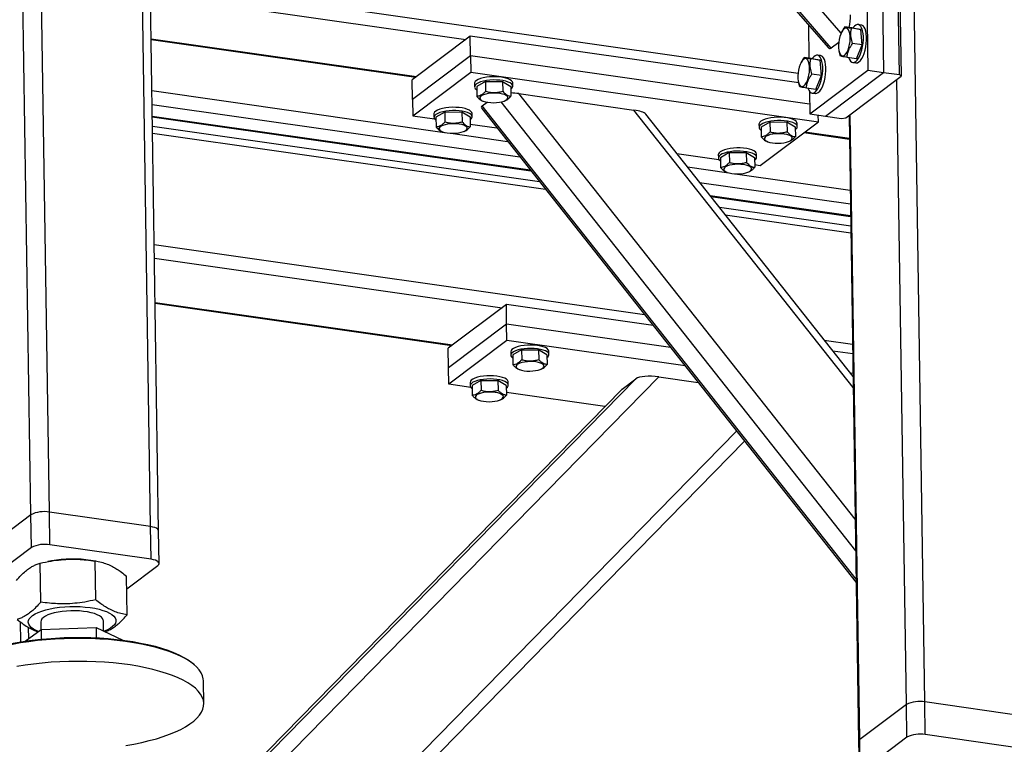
# Model space of a CAD drawing. Header units: millimetres. Extents: x 5 to 589, y 5 to 415.
# Tile 19 of 71: x 209 to 240, y 306 to 329. Entities that reach past the tile are written whole.
import ezdxf

# ---------------------------------------------------------------- set-up
doc = ezdxf.new("R2010")
doc.units = ezdxf.units.MM
doc.layers.add('TRAIT-FORT', color=4, linetype='Continuous', lineweight=25)

msp = doc.modelspace()

# ---------------------------------------------------------------- linework, layer by layer
at = {"layer": 'TRAIT-FORT', "color": 4, "linetype": 'Continuous', "lineweight": 25}
for p, q in [((209.1033, 313.1142), (208.4688, 354.4969)), ((209.6926, 313.1963), (209.0582, 354.579)), ((212.923, 312.736), (212.2885, 354.1187)), ((213.1818, 312.6032), (212.5473, 353.9859)), ((234.9815, 328.4907), (215.7939, 350.7346)), ((215.1671, 350.5189), (234.5665, 328.0295)), ((234.6646, 328.0155), (215.1801, 350.6037)), ((237.6572, 307.1363), (237.0227, 348.519)), ((235.6607, 338.8071), (235.8369, 327.3119)), ((236.1654, 338.7351), (236.3417, 327.2399)), ((236.8464, 327.168), (236.6702, 338.6632)), ((236.7247, 338.6139), (236.901, 327.1187)), ((212.9125, 330.1668), (233.6076, 327.2182)), ((212.9192, 329.7285), (222.9975, 328.2925)), ((233.9375, 328.7587), (233.9538, 327.6941)), ((235.4057, 328.6496), (235.1031, 328.6927)), ((235.6287, 328.7525), (235.5278, 328.7668)), ((223.1367, 328.3972), (221.2809, 327.0011)), ((223.1463, 327.7702), (223.1367, 328.3972)), ((233.6318, 326.9019), (223.1367, 328.3972)), ((235.0083, 328.5451), (234.9979, 328.5249)), ((235.6185, 328.6078), (235.3159, 328.6509)), ((235.4057, 328.6496), (235.6185, 328.6078)), ((235.6544, 328.12), (235.6185, 328.6078)), ((212.9409, 328.314), (221.42, 327.1059)), ((212.9413, 328.29), (221.3934, 327.0858)), ((234.9069, 328.1978), (234.6646, 328.0155)), ((235.6544, 328.12), (235.3518, 328.1631)), ((235.4775, 327.6741), (235.6544, 328.12)), ((223.1463, 327.7702), (221.2905, 326.3741)), ((233.9763, 326.2272), (223.1463, 327.7702)), ((223.1463, 327.7702), (223.1543, 327.2477)), ((234.3296, 327.7752), (234.2287, 327.7896)), ((234.9141, 327.9372), (234.9189, 327.9129)), ((234.9621, 327.759), (234.9219, 327.914)), ((233.7092, 327.5678), (233.6987, 327.5476)), ((234.1066, 327.6723), (233.8039, 327.7155)), ((234.3194, 327.6305), (234.0167, 327.6736)), ((234.1066, 327.6723), (234.3194, 327.6305)), ((234.3553, 327.1427), (234.3194, 327.6305)), ((235.4775, 327.6741), (235.1749, 327.7172)), ((235.3554, 327.5568), (235.4563, 327.5425)), ((221.2985, 325.8516), (223.1543, 327.2477)), ((223.1543, 327.2477), (234.2586, 325.6656)), ((233.9811, 325.9158), (235.8369, 327.3119)), ((234.3553, 327.1427), (234.0527, 327.1859)), ((234.1784, 326.6968), (234.3553, 327.1427)), ((234.4858, 325.8438), (236.3417, 327.2399)), ((235.1379, 325.7924), (236.901, 327.1187)), ((235.8369, 327.3119), (236.3417, 327.2399)), ((236.3417, 327.2399), (236.8464, 327.168)), ((236.901, 327.1187), (236.8464, 327.168)), ((221.2905, 326.3741), (221.2809, 327.0011)), ((223.2744, 326.8851), (223.276, 326.7806)), ((223.6228, 326.9483), (223.3419, 326.7858)), ((223.3419, 326.7858), (223.3467, 326.4726)), ((223.6228, 326.9483), (224.1679, 326.9524)), ((223.6228, 326.9483), (223.6276, 326.635)), ((224.1679, 326.9524), (224.1727, 326.6392)), ((224.1679, 326.9524), (224.4322, 326.7941)), ((224.4322, 326.7941), (224.437, 326.4809)), ((224.4981, 326.7993), (224.4965, 326.9038)), ((233.615, 326.9599), (233.6198, 326.9356)), ((233.663, 326.7818), (233.6228, 326.9367)), ((237.0678, 307.0542), (236.7618, 327.014)), ((212.9663, 326.6562), (222.3114, 325.3247)), ((224.691, 326.5618), (228.3654, 326.0382)), ((235.4337, 312.9693), (224.691, 326.5618)), ((234.1784, 326.6968), (233.8758, 326.7399)), ((233.97, 326.64), (233.9811, 325.9158)), ((234.0563, 326.5796), (234.1572, 326.5652)), ((212.973, 326.2179), (224.7203, 324.5441)), ((221.2905, 326.3741), (221.2985, 325.8516)), ((223.5197, 326.3335), (223.544, 326.3237)), ((223.5202, 326.1681), (223.6788, 326.2874)), ((235.463, 311.0573), (223.5202, 326.1681)), ((235.4491, 311.9642), (224.1217, 326.2964)), ((224.2443, 326.3344), (224.2667, 326.3444)), ((212.9788, 325.8435), (225.0531, 324.1231)), ((221.2985, 325.8516), (221.9968, 325.7521)), ((221.9753, 325.9078), (221.9769, 325.8033)), ((222.3237, 325.971), (222.0428, 325.8086)), ((222.3237, 325.971), (222.8688, 325.9752)), ((222.3237, 325.971), (222.3285, 325.6578)), ((222.8688, 325.9752), (222.8736, 325.6619)), ((222.8688, 325.9752), (223.1331, 325.8169)), ((223.199, 325.8221), (223.1974, 325.9266)), ((223.5035, 326.0838), (235.4647, 310.9497)), ((235.3692, 317.1765), (228.3654, 326.0382)), ((235.3638, 317.5256), (228.7409, 325.9054)), ((233.9811, 325.9158), (234.4858, 325.8438)), ((234.2586, 325.6656), (234.2554, 325.8767)), ((234.4858, 325.8438), (234.9905, 325.7719)), ((235.236, 325.8662), (235.5425, 305.873)), ((235.5831, 305.9373), (235.2771, 325.8972)), ((212.9792, 325.8195), (225.0744, 324.0962)), ((222.0428, 325.8086), (222.0476, 325.4953)), ((223.1331, 325.8169), (223.1379, 325.5036)), ((223.1366, 325.5897), (223.9901, 325.4681)), ((232.3597, 325.5906), (232.3613, 325.4861)), ((232.4027, 324.2695), (234.2586, 325.6656)), ((232.7081, 325.6538), (232.4272, 325.4914)), ((232.7081, 325.6538), (233.2532, 325.658)), ((232.7081, 325.6538), (232.7129, 325.3406)), ((233.2532, 325.658), (233.258, 325.3447)), ((233.2532, 325.658), (233.5175, 325.4997)), ((233.5834, 325.5049), (233.5818, 325.6094)), ((234.9905, 325.7719), (235.1379, 325.7924)), ((225.3514, 323.7456), (212.9839, 325.5077)), ((212.9872, 325.2951), (225.5404, 323.5065)), ((222.2206, 325.3563), (222.2449, 325.3464)), ((222.5126, 325.2961), (224.3308, 325.037)), ((222.9451, 325.3572), (222.9676, 325.3671)), ((232.4272, 325.4914), (232.432, 325.1781)), ((233.5175, 325.4997), (233.5223, 325.1864)), ((233.7972, 325.3185), (235.2475, 325.1119)), ((233.8239, 325.3386), (235.2472, 325.1358)), ((232.605, 325.0391), (232.6293, 325.0292)), ((233.3296, 325.04), (233.352, 325.0499)), ((229.7332, 324.6499), (231.0821, 324.4577)), ((231.0606, 324.6134), (231.0622, 324.5089)), ((231.409, 324.6766), (231.1281, 324.5141)), ((231.409, 324.6766), (231.9541, 324.6807)), ((231.409, 324.6766), (231.4138, 324.3633)), ((231.9541, 324.6807), (231.9589, 324.3674)), ((231.9541, 324.6807), (232.2184, 324.5224)), ((232.2843, 324.5276), (232.2827, 324.6321)), ((231.1281, 324.5141), (231.1329, 324.2008)), ((232.2184, 324.5224), (232.2232, 324.2091)), ((232.2219, 324.2953), (232.4027, 324.2695)), ((230.074, 324.2187), (231.3968, 324.0303)), ((231.3059, 324.0618), (231.3302, 324.052)), ((231.5979, 324.0016), (235.2726, 323.478)), ((232.0305, 324.0627), (232.0529, 324.0726)), ((230.4635, 323.7259), (235.2793, 323.0397)), ((230.7963, 323.3048), (235.285, 322.6653)), ((230.8175, 323.2779), (235.2854, 322.6414)), ((235.2902, 322.3296), (231.0946, 322.9273)), ((231.2836, 322.6882), (235.2935, 322.1169)), ((213.0417, 321.742), (228.698, 319.5113)), ((213.0484, 321.3037), (224.1513, 319.7218)), ((213.0701, 319.8892), (222.5738, 318.5351)), ((213.0704, 319.8653), (222.5471, 318.515)), ((224.2905, 319.8265), (222.4346, 318.4304)), ((224.3001, 319.1995), (224.2905, 319.8265)), ((228.9766, 319.1588), (224.2905, 319.8265)), ((224.3001, 319.1995), (222.4442, 317.8034)), ((229.5338, 318.4538), (224.3001, 319.1995)), ((224.3081, 318.677), (224.3001, 319.1995)), ((224.3081, 318.677), (222.4522, 317.2809)), ((229.9982, 317.8663), (224.3081, 318.677)), ((234.4412, 318.6931), (235.3479, 318.5639)), ((222.4442, 317.8034), (222.4346, 318.4304)), ((224.4282, 318.3177), (224.4281, 318.3144)), ((224.4281, 318.3144), (224.4297, 318.2099)), ((224.7765, 318.3776), (224.4956, 318.2151)), ((224.7765, 318.3776), (225.3216, 318.3817)), ((224.7765, 318.3776), (224.7813, 318.0643)), ((225.3216, 318.3817), (225.3264, 318.0684)), ((225.5859, 318.2234), (225.3216, 318.3817)), ((225.6518, 318.2286), (225.6502, 318.3331)), ((235.3527, 318.2504), (234.7198, 318.3405)), ((224.4956, 318.2151), (224.5004, 317.9018)), ((225.5859, 318.2234), (225.5907, 317.9101)), ((222.4522, 317.2809), (222.4442, 317.8034)), ((224.6734, 317.7628), (224.6977, 317.7529)), ((225.398, 317.7637), (225.4205, 317.7736)), ((209.2061, 297.8429), (228.4274, 317.457)), ((209.2164, 297.1706), (229.1574, 317.519)), ((223.4774, 317.4003), (223.1965, 317.2378)), ((223.4774, 317.4003), (224.0225, 317.4044)), ((223.4774, 317.4003), (223.4822, 317.087)), ((224.0225, 317.4044), (224.0273, 317.0912)), ((224.2868, 317.2461), (224.0225, 317.4044)), ((224.3527, 317.2513), (224.3511, 317.3558)), ((227.9867, 317.1254), (228.4274, 317.457)), ((229.1574, 317.519), (230.4141, 317.34)), ((235.3623, 317.6233), (235.277, 317.6355)), ((209.2043, 297.9592), (227.9867, 317.1254)), ((227.9738, 317.1142), (209.2043, 297.9612)), ((223.1506, 317.1814), (222.4522, 317.2809)), ((223.1291, 317.3404), (223.129, 317.3371)), ((223.129, 317.3371), (223.1306, 317.2326)), ((223.1965, 317.2378), (223.2013, 316.9246)), ((224.2868, 317.2461), (224.2916, 316.9328)), ((223.3743, 316.7855), (223.3986, 316.7757)), ((224.0989, 316.7864), (224.1214, 316.7964)), ((227.4406, 316.5701), (224.2903, 317.019)), ((209.2809, 292.9634), (231.6442, 315.7836)), ((209.2897, 292.3871), (231.9002, 315.4597)), ((209.1033, 313.1142), (207.6186, 311.9973)), ((209.1193, 312.0692), (209.1033, 313.1142)), ((212.923, 312.736), (209.6926, 313.1963)), ((209.7087, 312.1512), (209.6926, 313.1963)), ((212.939, 311.691), (212.923, 312.736)), ((213.1978, 311.5582), (213.1818, 312.6032)), ((209.1193, 312.0692), (207.6346, 310.9523)), ((212.939, 311.691), (209.7087, 312.1512)), ((209.4148, 310.3248), (209.3958, 311.5645)), ((209.7591, 311.6383), (209.6466, 311.6173)), ((211.175, 311.6335), (211.0196, 311.6576)), ((211.173, 310.3969), (211.154, 311.6367)), ((212.1625, 310.7456), (213.1572, 311.4938)), ((212.1752, 309.9177), (212.1562, 311.1574)), ((208.7775, 309.0531), (208.7677, 309.6913)), ((209.0326, 309.1565), (209.0271, 309.5159)), ((209.4192, 309.6925), (209.4231, 309.4413)), ((209.4283, 309.4451), (211.1865, 309.5172)), ((211.1865, 309.5172), (211.1916, 309.1833)), ((211.1865, 309.5172), (212.0402, 309.109)), ((211.4239, 309.4036), (211.419, 309.7231)), ((208.9219, 309.0758), (209.4283, 309.4451)), ((209.4283, 309.4451), (209.433, 309.1392)), ((214.3268, 308.3183), (214.2743, 308.3629)), ((214.6266, 307.0807), (214.6153, 307.8122)), ((237.0678, 307.0542), (235.5831, 305.9373)), ((237.0838, 306.0092), (237.0678, 307.0542)), ((240.8875, 306.676), (237.6572, 307.1363)), ((237.6732, 306.0912), (237.6572, 307.1363)), ((240.9035, 305.631), (237.6732, 306.0912)), ((235.5425, 305.873), (235.5585, 304.8279)), ((235.5991, 304.8923), (235.5831, 305.9373)), ((237.0838, 306.0092), (235.5991, 304.8923))]:
    msp.add_line(p, q, dxfattribs=at)
at = {"layer": 'TRAIT-FORT', "color": 4, "linetype": 'Continuous', "lineweight": 25, "flags": 128}
for points in [[(235.2244, 327.7101), (235.2494, 327.6499), (235.2825, 327.6002), (235.3207, 327.5686), (235.3628, 327.5561), (235.4074, 327.563), (235.4532, 327.5892), (235.4985, 327.6338), (235.542, 327.6953), (235.5823, 327.7719), (235.6181, 327.861), (235.6482, 327.9597), (235.6717, 328.065), (235.6878, 328.1734), (235.6959, 328.2813), (235.6959, 328.3855), (235.6877, 328.4825), (235.6716, 328.5691), (235.6481, 328.6427), (235.618, 328.7008), (235.5822, 328.7416), (235.5418, 328.7638), (235.4983, 328.7666), (235.4529, 328.7499), (235.4072, 328.7144), (235.3626, 328.6611), (235.3592, 328.6562)], [(235.4563, 327.5425), (235.4637, 327.5417), (235.5084, 327.5486), (235.5541, 327.5748), (235.5995, 327.6194), (235.643, 327.681), (235.6833, 327.7575), (235.7191, 327.8466), (235.7492, 327.9454), (235.7726, 328.0506), (235.7887, 328.159), (235.7969, 328.267), (235.7968, 328.3711), (235.7886, 328.4681), (235.7725, 328.5547), (235.749, 328.6283), (235.7189, 328.6864), (235.6831, 328.7272), (235.6428, 328.7494), (235.6287, 328.7525)], [(234.9032, 328.0202), (234.9134, 327.941), (234.9312, 327.8736), (234.9559, 327.821), (234.9864, 327.7855), (235.0213, 327.7687), (235.0592, 327.7712), (235.0983, 327.793), (235.137, 327.8331), (235.1736, 327.8898), (235.2064, 327.9606), (235.2341, 328.0424), (235.2554, 328.1316), (235.2694, 328.2243), (235.2755, 328.3165), (235.2734, 328.4041), (235.2632, 328.4834), (235.2453, 328.5508), (235.2206, 328.6033), (235.1902, 328.6388), (235.1552, 328.6557), (235.1174, 328.6531), (235.0782, 328.6313), (235.0395, 328.5912), (235.003, 328.5345), (234.9701, 328.4637), (234.9425, 328.382), (234.9212, 328.2928), (234.9072, 328.2), (234.9011, 328.1079), (234.9032, 328.0202)], [(233.9252, 326.7329), (233.9503, 326.6726), (233.9834, 326.6229), (234.0216, 326.5913), (234.0637, 326.5788), (234.1083, 326.5857), (234.1541, 326.6119), (234.1994, 326.6565), (234.2429, 326.7181), (234.2832, 326.7946), (234.319, 326.8837), (234.3491, 326.9825), (234.3726, 327.0877), (234.3886, 327.1961), (234.3968, 327.3041), (234.3968, 327.4082), (234.3886, 327.5052), (234.3725, 327.5919), (234.349, 327.6654), (234.3188, 327.7235), (234.283, 327.7643), (234.2427, 327.7865), (234.1992, 327.7893), (234.1538, 327.7727), (234.1081, 327.7372), (234.0635, 327.6839), (234.06, 327.679)], [(234.1572, 326.5652), (234.1646, 326.5644), (234.2093, 326.5714), (234.255, 326.5975), (234.3004, 326.6421), (234.3439, 326.7037), (234.3842, 326.7802), (234.42, 326.8693), (234.4501, 326.9681), (234.4735, 327.0733), (234.4896, 327.1817), (234.4977, 327.2897), (234.4977, 327.3939), (234.4895, 327.4908), (234.4734, 327.5775), (234.4499, 327.6511), (234.4198, 327.7092), (234.384, 327.75), (234.3437, 327.7721), (234.3296, 327.7752)], [(233.6041, 327.043), (233.6143, 326.9637), (233.6321, 326.8963), (233.6568, 326.8438), (233.6873, 326.8083), (233.7222, 326.7914), (233.7601, 326.7939), (233.7992, 326.8158), (233.8379, 326.8559), (233.8745, 326.9126), (233.9073, 326.9834), (233.935, 327.0651), (233.9563, 327.1543), (233.9703, 327.247), (233.9764, 327.3392), (233.9743, 327.4269), (233.9641, 327.5061), (233.9462, 327.5735), (233.9215, 327.6261), (233.8911, 327.6616), (233.8561, 327.6784), (233.8183, 327.6759), (233.7791, 327.6541), (233.7404, 327.6139), (233.7039, 327.5573), (233.671, 327.4865), (233.6434, 327.4047), (233.6221, 327.3155), (233.6081, 327.2228), (233.602, 327.1306), (233.6041, 327.043)], [(224.4965, 326.9038), (224.4878, 326.9375), (224.4598, 326.9731), (224.4134, 327.0061), (224.3499, 327.0356), (224.2716, 327.0605), (224.1808, 327.0801), (224.0806, 327.0937), (223.974, 327.1009), (223.8647, 327.1015), (223.756, 327.0955), (223.6514, 327.0829), (223.5544, 327.0644), (223.468, 327.0403), (223.395, 327.0116), (223.3378, 326.9791), (223.2982, 326.9439), (223.2775, 326.9071), (223.2744, 326.8851)], [(224.4981, 326.796), (224.4894, 326.833), (224.4614, 326.8685), (224.415, 326.9016), (224.3516, 326.9311), (224.2732, 326.956), (224.1824, 326.9756), (224.0822, 326.9892), (223.9756, 326.9964), (223.8663, 326.997), (223.7576, 326.991), (223.653, 326.9784), (223.556, 326.9599), (223.4696, 326.9358), (223.3966, 326.9071), (223.3394, 326.8746), (223.2998, 326.8394), (223.2791, 326.8026), (223.2779, 326.7654), (223.2963, 326.7289), (223.3337, 326.6945), (223.3434, 326.6879)], [(224.285, 326.5034), (224.2312, 326.5287), (224.1626, 326.5495), (224.0823, 326.5648), (223.9936, 326.574), (223.9005, 326.5766), (223.8071, 326.5726), (223.7174, 326.562), (223.6354, 326.5455), (223.5646, 326.5236), (223.5082, 326.4975), (223.4685, 326.4681), (223.4474, 326.4368), (223.4458, 326.4049), (223.4637, 326.3739), (223.5003, 326.3451), (223.5541, 326.3197), (223.6227, 326.2989), (223.703, 326.2836), (223.7917, 326.2745), (223.8848, 326.2718), (223.9782, 326.2759), (224.0679, 326.2864), (224.1499, 326.303), (224.2207, 326.3248), (224.2771, 326.351), (224.3168, 326.3804), (224.3379, 326.4117), (224.3395, 326.4435), (224.3216, 326.4746), (224.285, 326.5034)], [(223.1974, 325.9266), (223.1887, 325.9602), (223.1607, 325.9958), (223.1143, 326.0288), (223.0508, 326.0583), (222.9725, 326.0832), (222.8817, 326.1028), (222.7815, 326.1165), (222.6749, 326.1237), (222.5656, 326.1243), (222.4568, 326.1182), (222.3523, 326.1057), (222.2553, 326.0871), (222.1689, 326.063), (222.0959, 326.0343), (222.0387, 326.0018), (221.9991, 325.9666), (221.9784, 325.9298), (221.9753, 325.9078)], [(223.199, 325.8187), (223.1903, 325.8557), (223.1623, 325.8913), (223.1159, 325.9243), (223.0524, 325.9538), (222.9741, 325.9787), (222.8833, 325.9983), (222.7831, 326.012), (222.6765, 326.0192), (222.5672, 326.0198), (222.4585, 326.0137), (222.3539, 326.0012), (222.2569, 325.9826), (222.1705, 325.9585), (222.0975, 325.9298), (222.0403, 325.8973), (222.0007, 325.8621), (221.98, 325.8253), (221.9788, 325.7881), (221.9972, 325.7517), (222.0346, 325.7172), (222.0443, 325.7106)], [(222.9859, 325.5261), (222.9321, 325.5514), (222.8635, 325.5722), (222.7832, 325.5875), (222.6945, 325.5967), (222.6014, 325.5993), (222.508, 325.5953), (222.4183, 325.5848), (222.3363, 325.5682), (222.2655, 325.5464), (222.2091, 325.5202), (222.1694, 325.4908), (222.1483, 325.4595), (222.1467, 325.4276), (222.1646, 325.3966), (222.2012, 325.3678), (222.255, 325.3425), (222.3236, 325.3217), (222.4039, 325.3064), (222.4926, 325.2972), (222.5857, 325.2946), (222.6791, 325.2986), (222.7688, 325.3091), (222.8508, 325.3257), (222.9216, 325.3475), (222.978, 325.3737), (223.0177, 325.4031), (223.0388, 325.4344), (223.0404, 325.4663), (223.0225, 325.4973), (222.9859, 325.5261)], [(233.5818, 325.6094), (233.5731, 325.643), (233.5451, 325.6786), (233.4987, 325.7116), (233.4353, 325.7411), (233.3569, 325.766), (233.2661, 325.7856), (233.1659, 325.7993), (233.0593, 325.8065), (232.95, 325.8071), (232.8413, 325.801), (232.7367, 325.7885), (232.6397, 325.7699), (232.5533, 325.7458), (232.4803, 325.7171), (232.4231, 325.6846), (232.3835, 325.6494), (232.3628, 325.6126), (232.3597, 325.5906)], [(233.5834, 325.5015), (233.5747, 325.5385), (233.5467, 325.5741), (233.5003, 325.6071), (233.4369, 325.6366), (233.3585, 325.6615), (233.2677, 325.6811), (233.1675, 325.6948), (233.0609, 325.702), (232.9516, 325.7026), (232.8429, 325.6965), (232.7383, 325.684), (232.6413, 325.6654), (232.5549, 325.6413), (232.4819, 325.6126), (232.4247, 325.5801), (232.3851, 325.5449), (232.3644, 325.5081), (232.3632, 325.4709), (232.3816, 325.4345), (232.419, 325.4), (232.4287, 325.3934)], [(233.3703, 325.2089), (233.3165, 325.2342), (233.248, 325.255), (233.1676, 325.2703), (233.0789, 325.2795), (232.9858, 325.2821), (232.8924, 325.2781), (232.8027, 325.2676), (232.7207, 325.251), (232.6499, 325.2292), (232.5935, 325.203), (232.5538, 325.1736), (232.5327, 325.1423), (232.5311, 325.1104), (232.549, 325.0794), (232.5856, 325.0506), (232.6394, 325.0253), (232.708, 325.0045), (232.7883, 324.9892), (232.877, 324.98), (232.9701, 324.9774), (233.0635, 324.9814), (233.1532, 324.9919), (233.2352, 325.0085), (233.306, 325.0303), (233.3624, 325.0565), (233.4021, 325.0859), (233.4232, 325.1172), (233.4248, 325.1491), (233.4069, 325.1801), (233.3703, 325.2089)], [(232.2827, 324.6321), (232.274, 324.6657), (232.246, 324.7013), (232.1996, 324.7344), (232.1361, 324.7638), (232.0578, 324.7888), (231.967, 324.8084), (231.8668, 324.822), (231.7602, 324.8292), (231.6509, 324.8298), (231.5422, 324.8237), (231.4376, 324.8112), (231.3406, 324.7926), (231.2542, 324.7686), (231.1812, 324.7399), (231.124, 324.7074), (231.0844, 324.6721), (231.0637, 324.6353), (231.0606, 324.6134)], [(232.2843, 324.5243), (232.2756, 324.5612), (232.2476, 324.5968), (232.2012, 324.6299), (232.1377, 324.6593), (232.0594, 324.6843), (231.9686, 324.7039), (231.8684, 324.7175), (231.7618, 324.7247), (231.6525, 324.7253), (231.5438, 324.7192), (231.4392, 324.7067), (231.3422, 324.6881), (231.2558, 324.6641), (231.1828, 324.6354), (231.1256, 324.6029), (231.086, 324.5676), (231.0653, 324.5308), (231.0641, 324.4936), (231.0825, 324.4572), (231.1199, 324.4228), (231.1296, 324.4161)], [(232.0712, 324.2316), (232.0174, 324.257), (231.9488, 324.2778), (231.8685, 324.2931), (231.7798, 324.3022), (231.6867, 324.3049), (231.5933, 324.3008), (231.5036, 324.2903), (231.4216, 324.2738), (231.3508, 324.2519), (231.2944, 324.2257), (231.2547, 324.1963), (231.2336, 324.165), (231.232, 324.1332), (231.2499, 324.1022), (231.2865, 324.0733), (231.3403, 324.048), (231.4089, 324.0272), (231.4892, 324.0119), (231.5779, 324.0027), (231.671, 324.0001), (231.7644, 324.0042), (231.8541, 324.0147), (231.9361, 324.0312), (232.0069, 324.0531), (232.0633, 324.0793), (232.103, 324.1086), (232.1241, 324.14), (232.1257, 324.1718), (232.1078, 324.2028), (232.0712, 324.2316)], [(225.6502, 318.3331), (225.6483, 318.3484), (225.6299, 318.3848), (225.5926, 318.4192), (225.5374, 318.4506), (225.4662, 318.4779), (225.3813, 318.5003), (225.2854, 318.5169), (225.1816, 318.5274), (225.0732, 318.5313), (224.9637, 318.5286), (224.8567, 318.5193), (224.7555, 318.5036), (224.6634, 318.4822), (224.5834, 318.4557), (224.5181, 318.425), (224.4695, 318.391), (224.4392, 318.3549), (224.4282, 318.3177)], [(225.5873, 318.1339), (225.5884, 318.1346), (225.628, 318.1698), (225.6487, 318.2066), (225.6499, 318.2438), (225.6315, 318.2803), (225.5942, 318.3147), (225.539, 318.3461), (225.4678, 318.3734), (225.3829, 318.3958), (225.287, 318.4124), (225.1832, 318.4229), (225.0748, 318.4268), (224.9653, 318.4241), (224.8583, 318.4147), (224.7571, 318.3991), (224.665, 318.3777), (224.585, 318.3512), (224.5197, 318.3205), (224.4711, 318.2865), (224.4408, 318.2504), (224.4298, 318.2132), (224.4298, 318.2132)], [(224.654, 317.7743), (224.7078, 317.749), (224.7764, 317.7282), (224.8568, 317.7129), (224.9454, 317.7037), (225.0385, 317.7011), (225.1319, 317.7051), (225.2216, 317.7157), (225.3036, 317.7322), (225.3744, 317.7541), (225.4309, 317.7802), (225.4705, 317.8096), (225.4916, 317.8409), (225.4932, 317.8728), (225.4754, 317.9038), (225.4387, 317.9326), (225.385, 317.958), (225.3164, 317.9788), (225.236, 317.9941), (225.1473, 318.0032), (225.0543, 318.0059), (224.9608, 318.0018), (224.8712, 317.9913), (224.7891, 317.9748), (224.7184, 317.9529), (224.6619, 317.9267), (224.6223, 317.8973), (224.6012, 317.866), (224.5995, 317.8342), (224.6174, 317.8031), (224.654, 317.7743)], [(224.3511, 317.3558), (224.3492, 317.3711), (224.3308, 317.4075), (224.2935, 317.442), (224.2383, 317.4733), (224.1671, 317.5006), (224.0822, 317.523), (223.9863, 317.5397), (223.8825, 317.5501), (223.7741, 317.5541), (223.6646, 317.5513), (223.5576, 317.542), (223.4564, 317.5264), (223.3643, 317.505), (223.2843, 317.4785), (223.219, 317.4477), (223.1704, 317.4137), (223.1401, 317.3776), (223.1291, 317.3404)], [(224.2882, 317.1566), (224.2893, 317.1574), (224.3289, 317.1926), (224.3496, 317.2294), (224.3508, 317.2666), (224.3324, 317.303), (224.2951, 317.3375), (224.2399, 317.3688), (224.1687, 317.3961), (224.0838, 317.4185), (223.9879, 317.4352), (223.8841, 317.4456), (223.7757, 317.4496), (223.6662, 317.4468), (223.5592, 317.4375), (223.458, 317.4219), (223.3659, 317.4005), (223.2859, 317.374), (223.2206, 317.3432), (223.172, 317.3092), (223.1417, 317.2731), (223.1307, 317.2359), (223.1307, 317.2359)], [(223.3549, 316.7971), (223.4087, 316.7717), (223.4773, 316.7509), (223.5577, 316.7356), (223.6463, 316.7265), (223.7394, 316.7238), (223.8328, 316.7279), (223.9225, 316.7384), (224.0045, 316.7549), (224.0753, 316.7768), (224.1318, 316.803), (224.1714, 316.8324), (224.1925, 316.8637), (224.1941, 316.8955), (224.1763, 316.9265), (224.1396, 316.9554), (224.0858, 316.9807), (224.0173, 317.0015), (223.9369, 317.0168), (223.8482, 317.026), (223.7552, 317.0286), (223.6617, 317.0246), (223.5721, 317.014), (223.49, 316.9975), (223.4193, 316.9756), (223.3628, 316.9494), (223.3232, 316.9201), (223.3021, 316.8888), (223.3004, 316.8569), (223.3183, 316.8259), (223.3549, 316.7971)], [(213.1818, 312.6032), (213.1762, 312.6261), (213.1541, 312.6544), (213.116, 312.6805), (213.0634, 312.7034), (212.9982, 312.7221), (212.923, 312.736)], [(213.1818, 312.6032), (213.1762, 312.6261), (213.1541, 312.6544), (213.116, 312.6805), (213.0634, 312.7034), (212.9982, 312.7221), (212.923, 312.736)], [(213.1572, 311.4938), (213.1856, 311.5222), (213.1975, 311.5516), (213.1923, 311.5811), (213.1702, 311.6094), (213.132, 311.6355), (213.0794, 311.6583), (213.0142, 311.6771), (212.939, 311.691)], [(209.3479, 309.3864), (209.2738, 309.4181), (209.1863, 309.4648), (209.1161, 309.5149), (209.0642, 309.5678), (209.0314, 309.6226), (209.018, 309.6786), (209.0243, 309.735), (209.0501, 309.7911), (209.0952, 309.8459), (209.1589, 309.8989), (209.2402, 309.9491), (209.3382, 309.996), (209.4512, 310.0388), (209.5779, 310.0769), (209.7164, 310.1099), (209.8647, 310.1373), (210.0209, 310.1586), (210.1826, 310.1736), (210.3476, 310.182), (210.5137, 310.1838), (210.6784, 310.1789), (210.8395, 310.1674), (210.9946, 310.1494), (211.1417, 310.1253), (211.2787, 310.0953), (211.4036, 310.0598), (211.5146, 310.0194), (211.6103, 309.9746), (211.6893, 309.9261), (211.7504, 309.8745), (211.7929, 309.8206), (211.816, 309.7651), (211.816, 309.7651)], [(211.419, 309.7231), (211.4158, 309.7487), (211.3949, 309.7952), (211.3549, 309.84), (211.2968, 309.8823), (211.2216, 309.9212), (211.1308, 309.9559), (211.0261, 309.9858), (210.9096, 310.0103), (210.7836, 310.0289), (210.6505, 310.0412), (210.5128, 310.047), (210.3734, 310.0463), (210.2348, 310.0389), (210.0998, 310.0252), (209.9711, 310.0052), (209.851, 309.9794), (209.742, 309.9484), (209.6462, 309.9127), (209.5655, 309.873), (209.5013, 309.83), (209.455, 309.7847), (209.4275, 309.7379), (209.4192, 309.6925)], [(211.816, 309.7651), (211.8196, 309.7088), (211.8035, 309.6524), (211.7679, 309.5969), (211.7135, 309.5429), (211.6408, 309.4912), (211.551, 309.4426), (211.4453, 309.3977), (211.4404, 309.3958)], [(206.607, 308.2454), (206.6577, 308.2891), (206.7764, 308.3782), (206.9127, 308.4645), (207.0657, 308.5477), (207.2349, 308.6274), (207.4195, 308.7031), (207.6184, 308.7745), (207.8308, 308.8412), (208.0558, 308.903), (208.2921, 308.9596), (208.5387, 309.0106), (208.7943, 309.0559), (209.0579, 309.0951), (209.3281, 309.1282), (209.6036, 309.155), (209.8832, 309.1753), (210.1655, 309.1891), (210.4491, 309.1963)], [(210.4491, 309.1963), (210.7327, 309.1968), (211.0149, 309.1906), (211.2945, 309.1778), (211.57, 309.1585), (211.8401, 309.1327), (212.1037, 309.1006), (212.3593, 309.0622), (212.6059, 309.0178), (212.8421, 308.9677), (213.067, 308.912), (213.2793, 308.8509), (213.4782, 308.7849), (213.6627, 308.7142), (213.8318, 308.6391), (213.9848, 308.5601), (214.1209, 308.4774), (214.2396, 308.3915), (214.2743, 308.3629)], [(210.4499, 309.1629), (210.1624, 309.1556), (209.8764, 309.1417), (209.593, 309.1211), (209.3138, 309.0939), (209.0399, 309.0604), (208.7728, 309.0206), (208.5136, 308.9747), (208.2637, 308.923), (208.0242, 308.8657), (207.7963, 308.803), (207.581, 308.7354), (207.3793, 308.663), (207.1923, 308.5863), (207.0208, 308.5056), (206.8657, 308.4213), (206.7276, 308.3337), (206.6073, 308.2434), (206.5052, 308.1507), (206.422, 308.0561), (206.3579, 307.9601), (206.3134, 307.863), (206.2886, 307.7654), (206.283, 307.6845)], [(214.6153, 307.8122), (214.6098, 307.8778), (214.5851, 307.9747), (214.5407, 308.0706), (214.4767, 308.1649), (214.3936, 308.2573), (214.2916, 308.3472), (214.1714, 308.4343), (214.0334, 308.5181), (213.8783, 308.5982), (213.7069, 308.6743), (213.52, 308.746), (213.3184, 308.8129), (213.1032, 308.8747), (212.8753, 308.9312), (212.6358, 308.982), (212.3859, 309.027), (212.1268, 309.0659), (211.8597, 309.0985), (211.5859, 309.1246), (211.3067, 309.1442), (211.0234, 309.1572), (210.7373, 309.1634), (210.4499, 309.1629)], [(212.1367, 305.7447), (212.3959, 305.7905), (212.6458, 305.8422), (212.8853, 305.8996), (213.1133, 305.9622), (213.3286, 306.0298), (213.5302, 306.1022), (213.7172, 306.1789), (213.8887, 306.2596), (214.0439, 306.344), (214.1819, 306.4315), (214.3023, 306.5218), (214.4043, 306.6145), (214.4876, 306.7091), (214.5516, 306.8052), (214.5961, 306.9022), (214.621, 306.9998), (214.626, 307.0975), (214.6112, 307.1949), (214.5765, 307.2913), (214.5223, 307.3865), (214.4487, 307.4799), (214.3561, 307.5711), (214.245, 307.6596), (214.1158, 307.7451), (213.9692, 307.8271), (213.8058, 307.9053), (213.6265, 307.9792), (213.4322, 308.0485), (213.2236, 308.1129), (213.0019, 308.1721), (212.7681, 308.2258), (212.5233, 308.2738), (212.2687, 308.3157), (212.0054, 308.3514), (211.7348, 308.3808), (211.4581, 308.4037), (211.1767, 308.42), (210.8918, 308.4296), (210.6049, 308.4325), (210.3173, 308.4286), (210.0304, 308.418), (209.7455, 308.4007), (209.464, 308.3768), (209.1873, 308.3464), (208.9167, 308.3097), (208.6534, 308.2669)]]:
    msp.add_lwpolyline(points, dxfattribs=at)
at = {"layer": 'TRAIT-FORT', "color": 4, "linetype": 'Continuous', "lineweight": 25}
for centre, radius, start, end in [((224.3682, 326.8192), 0.1319, 299.70019, 349.88746), ((223.0691, 325.8419), 0.1319, 299.70019, 349.88746), ((233.4535, 325.5247), 0.1319, 299.70019, 349.88746), ((232.1544, 324.5474), 0.1319, 299.70019, 349.88746), ((224.5521, 318.2273), 0.1231, 186.5891, 243.50172), ((223.253, 317.2501), 0.1231, 186.5891, 243.50172), ((209.5203, 312.2764), 0.9359, 79.39116, 116.46504), ((209.5364, 311.2313), 0.9359, 79.39116, 116.46504), ((210.4481, 307.819), 3.8809, 81.53133, 100.22533), ((237.4849, 306.2164), 0.9359, 79.39116, 116.46504), ((237.5009, 305.1713), 0.9359, 79.39116, 116.46504), ((235.6208, 305.8685), 0.0784, 118.72091, 176.77604)]:
    msp.add_arc(centre, radius, start, end, dxfattribs=at)
for centre, major_axis, ratio, start_param, end_param in [((235.0963, 328.9383), (0.0372, 0.6073), 0.2997629, 4.2776656, 4.9626554), ((234.6555, 328.6067), (0.0372, 0.6073), 0.2997629, 2.8434117, 3.3918591), ((224.5054, 326.4222), (0.5751, -0.0306), 0.2725618, 1.2567473, 1.7072151), ((224.0646, 326.0906), (0.5751, -0.0306), 0.2725618, 2.8275436, 3.3771832), ((228.1798, 325.8986), (0.5751, -0.0306), 0.2725618, 0.2355905, 1.2567473), ((228.9718, 317.3794), (0.5751, -0.0306), 0.2725618, 1.2567473, 2.8275436), ((228.531, 317.0479), (0.5751, -0.0306), 0.2725618, 2.8275436, 2.9060021)]:
    msp.add_ellipse(centre, major_axis=major_axis, ratio=ratio, start_param=start_param, end_param=end_param, dxfattribs=at)
for points, knots in [([(235.1031, 328.6927), (235.0754, 328.6559), (235.0394, 328.6078), (235.016, 328.5561), (235.0105, 328.544)], [0, 0, 0, 0, 0.7663827, 1, 1, 1, 1]), ([(235.1031, 328.6927), (235.1105, 328.6907), (235.1254, 328.6865), (235.1726, 328.6768), (235.2375, 328.6647), (235.2896, 328.6555), (235.3159, 328.6509)], [0, 0, 0, 0, 0.2646049, 0.5349477, 0.7653431, 1, 1, 1, 1]), ([(235.3518, 328.1631), (235.3319, 328.2274), (235.299, 328.3336), (235.2903, 328.4821), (235.3006, 328.5798), (235.3125, 328.6351), (235.3159, 328.6509)], [0, 0, 0, 0, 0.38554949, 0.63764185, 0.89654625, 1, 1, 1, 1]), ([(235.1749, 327.7172), (235.1792, 327.7575), (235.1878, 327.8389), (235.2256, 327.956), (235.2816, 328.0651), (235.3282, 328.1303), (235.3518, 328.1631)], [0, 0, 0, 0, 0.2646049, 0.5349477, 0.7653431, 1, 1, 1, 1]), ([(235.1749, 327.7172), (235.1454, 327.7224), (235.0856, 327.7329), (235.0221, 327.745), (234.9813, 327.7537), (234.9685, 327.7572), (234.9621, 327.759)], [0, 0, 0, 0, 0.2646049, 0.5349477, 0.7653431, 1, 1, 1, 1]), ([(233.8039, 327.7155), (233.7763, 327.6786), (233.7403, 327.6305), (233.7169, 327.5789), (233.7114, 327.5668)], [0, 0, 0, 0, 0.7663827, 1, 1, 1, 1]), ([(233.8039, 327.7155), (233.8114, 327.7134), (233.8263, 327.7092), (233.8735, 327.6995), (233.9383, 327.6874), (233.9905, 327.6782), (234.0167, 327.6736)], [0, 0, 0, 0, 0.2646049, 0.5349477, 0.7653431, 1, 1, 1, 1]), ([(234.0527, 327.1859), (234.0328, 327.2501), (233.9998, 327.3563), (233.9912, 327.5049), (234.0015, 327.6025), (234.0134, 327.6578), (234.0167, 327.6736)], [0, 0, 0, 0, 0.38554949, 0.63764185, 0.89654625, 1, 1, 1, 1]), ([(233.8758, 326.7399), (233.8801, 326.7802), (233.8887, 326.8616), (233.9265, 326.9787), (233.9825, 327.0879), (234.0291, 327.153), (234.0527, 327.1859)], [0, 0, 0, 0, 0.2646049, 0.5349477, 0.7653431, 1, 1, 1, 1]), ([(223.6276, 326.635), (223.6034, 326.6095), (223.5544, 326.5578), (223.4816, 326.5071), (223.4116, 326.4792), (223.3685, 326.4748), (223.3467, 326.4726)], [0, 0, 0, 0, 0.2646049, 0.5349477, 0.7653431, 1, 1, 1, 1]), ([(223.3467, 326.4726), (223.3805, 326.4374), (223.4364, 326.3792), (223.4952, 326.3405), (223.5182, 326.3344), (223.5191, 326.3342)], [0, 0, 0, 0, 0.5947752, 0.9836703, 1, 1, 1, 1]), ([(223.6276, 326.635), (223.6751, 326.6239), (223.7711, 326.6015), (223.9129, 326.5941), (224.0482, 326.6076), (224.131, 326.6286), (224.1727, 326.6392)], [0, 0, 0, 0, 0.2646049, 0.5349477, 0.7653431, 1, 1, 1, 1]), ([(224.1727, 326.6392), (224.2066, 326.6032), (224.2626, 326.5436), (224.3432, 326.4977), (224.3972, 326.4834), (224.4281, 326.4814), (224.437, 326.4809)], [0, 0, 0, 0, 0.3855495, 0.6376419, 0.8965462, 1, 1, 1, 1]), ([(224.2656, 326.347), (224.2794, 326.3526), (224.3152, 326.3671), (224.3731, 326.4136), (224.4156, 326.4583), (224.437, 326.4809)], [0, 0, 0, 0, 0.2389216, 0.6159738, 1, 1, 1, 1]), ([(233.8758, 326.7399), (233.8463, 326.7451), (233.7865, 326.7557), (233.723, 326.7677), (233.6822, 326.7764), (233.6694, 326.78), (233.663, 326.7818)], [0, 0, 0, 0, 0.2646049, 0.5349477, 0.7653431, 1, 1, 1, 1]), ([(222.3285, 325.6578), (222.3043, 325.6322), (222.2553, 325.5805), (222.1825, 325.5298), (222.1125, 325.5019), (222.0694, 325.4975), (222.0476, 325.4953)], [0, 0, 0, 0, 0.2646049, 0.5349477, 0.7653431, 1, 1, 1, 1]), ([(222.3285, 325.6578), (222.376, 325.6467), (222.472, 325.6242), (222.6138, 325.6168), (222.7491, 325.6303), (222.8319, 325.6513), (222.8736, 325.6619)], [0, 0, 0, 0, 0.2646049, 0.5349477, 0.7653431, 1, 1, 1, 1]), ([(222.8736, 325.6619), (222.9075, 325.6259), (222.9635, 325.5663), (223.0441, 325.5204), (223.0981, 325.5062), (223.129, 325.5042), (223.1379, 325.5036)], [0, 0, 0, 0, 0.3855495, 0.6376419, 0.8965462, 1, 1, 1, 1]), ([(222.0476, 325.4953), (222.0814, 325.4601), (222.1373, 325.4019), (222.1961, 325.3633), (222.2191, 325.3572), (222.22, 325.3569)], [0, 0, 0, 0, 0.5947752, 0.9836703, 1, 1, 1, 1]), ([(222.9665, 325.3697), (222.9803, 325.3753), (223.0161, 325.3898), (223.074, 325.4363), (223.1165, 325.481), (223.1379, 325.5036)], [0, 0, 0, 0, 0.2389216, 0.6159738, 1, 1, 1, 1]), ([(232.7129, 325.3406), (232.6887, 325.315), (232.6398, 325.2633), (232.5669, 325.2126), (232.4969, 325.1847), (232.4538, 325.1803), (232.432, 325.1781)], [0, 0, 0, 0, 0.2646049, 0.5349477, 0.7653431, 1, 1, 1, 1]), ([(232.7129, 325.3406), (232.7604, 325.3295), (232.8564, 325.307), (232.9982, 325.2996), (233.1335, 325.3131), (233.2163, 325.3341), (233.258, 325.3447)], [0, 0, 0, 0, 0.2646049, 0.5349477, 0.7653431, 1, 1, 1, 1]), ([(233.258, 325.3447), (233.2919, 325.3087), (233.3479, 325.2491), (233.4285, 325.2032), (233.4825, 325.189), (233.5135, 325.187), (233.5223, 325.1864)], [0, 0, 0, 0, 0.3855495, 0.6376419, 0.8965462, 1, 1, 1, 1]), ([(232.432, 325.1781), (232.4658, 325.1429), (232.5217, 325.0847), (232.5805, 325.0461), (232.6035, 325.04), (232.6044, 325.0397)], [0, 0, 0, 0, 0.5947752, 0.9836703, 1, 1, 1, 1]), ([(233.3509, 325.0525), (233.3647, 325.0581), (233.4005, 325.0726), (233.4584, 325.1191), (233.5009, 325.1638), (233.5223, 325.1864)], [0, 0, 0, 0, 0.2389216, 0.6159738, 1, 1, 1, 1]), ([(231.4138, 324.3633), (231.3896, 324.3377), (231.3406, 324.2861), (231.2678, 324.2354), (231.1978, 324.2074), (231.1547, 324.203), (231.1329, 324.2008)], [0, 0, 0, 0, 0.2646049, 0.5349477, 0.7653431, 1, 1, 1, 1]), ([(231.4138, 324.3633), (231.4613, 324.3522), (231.5573, 324.3298), (231.6991, 324.3224), (231.8344, 324.3358), (231.9172, 324.3568), (231.9589, 324.3674)], [0, 0, 0, 0, 0.2646049, 0.5349477, 0.7653431, 1, 1, 1, 1]), ([(231.9589, 324.3674), (231.9928, 324.3314), (232.0488, 324.2719), (232.1294, 324.226), (232.1834, 324.2117), (232.2143, 324.2097), (232.2232, 324.2091)], [0, 0, 0, 0, 0.3855495, 0.6376419, 0.8965462, 1, 1, 1, 1]), ([(231.1329, 324.2008), (231.1667, 324.1656), (231.2226, 324.1074), (231.2814, 324.0688), (231.3044, 324.0627), (231.3053, 324.0624)], [0, 0, 0, 0, 0.5947752, 0.9836703, 1, 1, 1, 1]), ([(232.0518, 324.0752), (232.0656, 324.0808), (232.1014, 324.0953), (232.1593, 324.1418), (232.2018, 324.1866), (232.2232, 324.2091)], [0, 0, 0, 0, 0.2389216, 0.6159738, 1, 1, 1, 1]), ([(224.7813, 318.0643), (224.7571, 318.0387), (224.7082, 317.9871), (224.6353, 317.9364), (224.5653, 317.9084), (224.5222, 317.904), (224.5004, 317.9018)], [0, 0, 0, 0, 0.2646049, 0.5349477, 0.7653431, 1, 1, 1, 1]), ([(224.7813, 318.0643), (224.8288, 318.0532), (224.9248, 318.0308), (225.0667, 318.0234), (225.2019, 318.0368), (225.2847, 318.0578), (225.3264, 318.0684)], [0, 0, 0, 0, 0.2646049, 0.5349477, 0.7653431, 1, 1, 1, 1]), ([(225.5907, 317.9101), (225.5573, 317.9144), (225.5021, 317.9215), (225.4214, 317.9722), (225.3669, 318.0229), (225.3354, 318.0583), (225.3264, 318.0684)], [0, 0, 0, 0, 0.3855495, 0.6376419, 0.8965462, 1, 1, 1, 1]), ([(224.6727, 317.7649), (224.6698, 317.7655), (224.6448, 317.7707), (224.5953, 317.8074), (224.5409, 317.8562), (224.5094, 317.8917), (224.5004, 317.9018)], [0, 0, 0, 0, 0.0526977, 0.4413501, 0.8405047, 1, 1, 1, 1]), ([(225.4193, 317.7762), (225.4332, 317.7818), (225.4689, 317.7963), (225.5268, 317.8428), (225.5693, 317.8875), (225.5907, 317.9101)], [0, 0, 0, 0, 0.2389216, 0.6159738, 1, 1, 1, 1]), ([(223.4822, 317.087), (223.458, 317.0615), (223.4091, 317.0098), (223.3362, 316.9591), (223.2662, 316.9311), (223.2231, 316.9268), (223.2013, 316.9246)], [0, 0, 0, 0, 0.2646049, 0.5349477, 0.7653431, 1, 1, 1, 1]), ([(223.4822, 317.087), (223.5297, 317.0759), (223.6257, 317.0535), (223.7675, 317.0461), (223.9028, 317.0596), (223.9856, 317.0806), (224.0273, 317.0912)], [0, 0, 0, 0, 0.2646049, 0.5349477, 0.7653431, 1, 1, 1, 1]), ([(224.2916, 316.9328), (224.2582, 316.9371), (224.203, 316.9442), (224.1223, 316.9949), (224.0678, 317.0457), (224.0363, 317.0811), (224.0273, 317.0912)], [0, 0, 0, 0, 0.3855495, 0.6376419, 0.8965462, 1, 1, 1, 1]), ([(223.3736, 316.7876), (223.3706, 316.7882), (223.3457, 316.7935), (223.2962, 316.8301), (223.2418, 316.8789), (223.2103, 316.9144), (223.2013, 316.9246)], [0, 0, 0, 0, 0.0526977, 0.4413501, 0.8405047, 1, 1, 1, 1]), ([(224.1202, 316.7989), (224.1341, 316.8046), (224.1698, 316.8191), (224.2277, 316.8656), (224.2702, 316.9103), (224.2916, 316.9328)], [0, 0, 0, 0, 0.2389216, 0.6159738, 1, 1, 1, 1]), ([(209.3958, 311.5645), (209.5128, 311.5898), (209.7345, 311.6377), (210.0609, 311.6799), (210.351, 311.6961), (210.6202, 311.6921), (210.8816, 311.6738), (211.0602, 311.6494), (211.154, 311.6367)], [0, 0, 0, 0, 0.2020684, 0.3826998, 0.5553146, 0.6929917, 0.8388942, 1, 1, 1, 1]), ([(208.6398, 311.0132), (208.6899, 311.0705), (208.7849, 311.1789), (208.925, 311.3102), (209.0497, 311.4055), (209.1656, 311.4748), (209.2782, 311.5276), (209.3553, 311.5518), (209.3958, 311.5645)], [0, 0, 0, 0, 0.2020684, 0.3826998, 0.5553146, 0.6929917, 0.8388942, 1, 1, 1, 1]), ([(211.154, 311.6367), (211.2206, 311.6251), (211.3467, 311.6033), (211.5326, 311.543), (211.6979, 311.4682), (211.8514, 311.3799), (212.0006, 311.2797), (212.1027, 311.1995), (212.1562, 311.1574)], [0, 0, 0, 0, 0.2020684, 0.3826998, 0.5553146, 0.6929917, 0.8388942, 1, 1, 1, 1]), ([(209.4148, 310.3248), (209.3646, 310.2675), (209.2697, 310.159), (209.1296, 310.0278), (209.0049, 309.9325), (208.889, 309.8632), (208.7764, 309.8103), (208.6993, 309.7861), (208.6588, 309.7734)], [0, 0, 0, 0, 0.2020684, 0.3826998, 0.5553146, 0.6929917, 0.8388942, 1, 1, 1, 1]), ([(211.173, 310.3969), (211.056, 310.3716), (210.8343, 310.3237), (210.5079, 310.2816), (210.2178, 310.2653), (209.9486, 310.2693), (209.6872, 310.2876), (209.5085, 310.312), (209.4148, 310.3248)], [0, 0, 0, 0, 0.2020684, 0.3826998, 0.5553146, 0.6929917, 0.8388942, 1, 1, 1, 1]), ([(212.1752, 309.9177), (212.1086, 309.9292), (211.9825, 309.951), (211.7966, 310.0113), (211.6314, 310.0861), (211.4778, 310.1744), (211.3286, 310.2746), (211.2265, 310.3548), (211.173, 310.3969)], [0, 0, 0, 0, 0.2020684, 0.3826998, 0.5553146, 0.6929917, 0.8388942, 1, 1, 1, 1]), ([(211.4666, 309.3832), (211.5016, 309.3947), (211.582, 309.4211), (211.7072, 309.4876), (211.832, 309.5739), (211.9474, 309.6734), (212.0591, 309.7842), (212.1353, 309.8717), (212.1752, 309.9177)], [0, 0, 0, 0, 0.148686, 0.3414019, 0.5255647, 0.6724526, 0.8281161, 1, 1, 1, 1]), ([(208.6588, 309.7734), (208.726, 309.7209), (208.8533, 309.6215), (209.0401, 309.5041), (209.1975, 309.4233), (209.2935, 309.3884), (209.3316, 309.3746)], [0, 0, 0, 0, 0.3020102, 0.5719809, 0.8299699, 1, 1, 1, 1])]:
    msp.add_open_spline(points, degree=3, knots=knots, dxfattribs=at)

doc.saveas('drawing.dxf')
